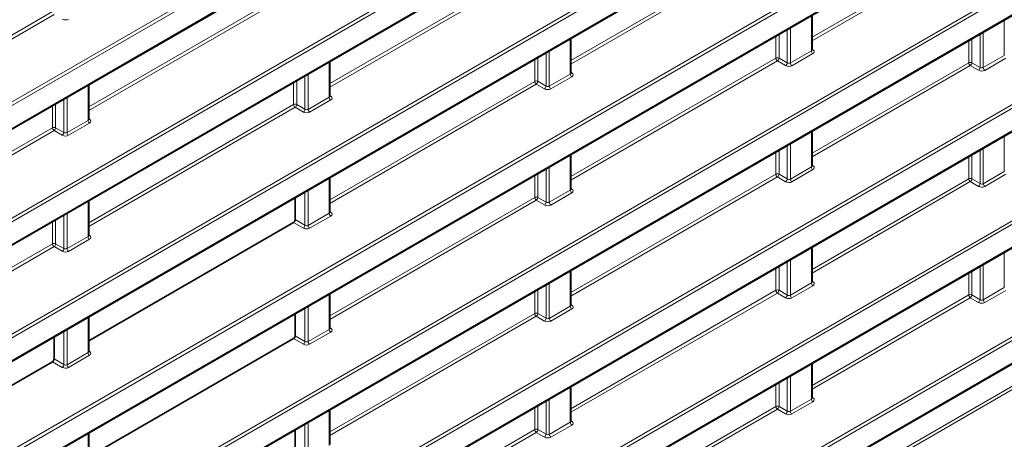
# Model space of a CAD drawing. Header units: millimetres. Extents: x 0 to 1118, y 0 to 864.
# Tile 39 of 256: x 208.19 to 229.85, y 137.25 to 146.48. Entities that reach past the tile are written whole.
import ezdxf

# ---------------------------------------------------------------- set-up
doc = ezdxf.new("R2010")
doc.units = ezdxf.units.MM

msp = doc.modelspace()

# ---------------------------------------------------------------- linework, layer by layer
at = {"color": 7, "linetype": 'Continuous', "lineweight": 18}
for p, q in [((187.6368, 132.9), (321.3809, 210.1088)), ((321.4144, 210.0487), (187.6703, 132.8399)), ((187.6703, 132.3396), (321.4144, 209.5485)), ((187.6368, 130.3483), (321.3809, 207.5571)), ((321.4144, 207.497), (187.6703, 130.2882)), ((187.6703, 129.788), (321.4144, 206.9968)), ((187.6368, 127.7966), (321.3809, 205.0055)), ((321.4144, 204.9453), (187.6703, 127.7365)), ((187.6703, 127.2363), (321.4144, 204.4451)), ((187.6368, 125.2449), (321.3809, 202.4538)), ((321.4144, 202.3937), (187.6703, 125.1848)), ((187.6703, 124.6846), (321.4144, 201.8934)), ((187.6368, 122.6932), (321.3809, 199.9021)), ((321.4144, 199.842), (187.6703, 122.6331)), ((187.6703, 122.1329), (321.4144, 199.3417)), ((187.6368, 120.1415), (321.3809, 197.3504)), ((321.4144, 197.2903), (187.6703, 120.0814)), ((187.6703, 119.5812), (321.4144, 196.7901)), ((187.6368, 117.5898), (321.3809, 194.7987)), ((321.4144, 194.7386), (187.6703, 117.5297)), ((187.6703, 117.0295), (321.4144, 194.2384)), ((187.6368, 115.0381), (321.3809, 192.247)), ((321.4144, 192.1869), (187.6703, 114.978)), ((187.6703, 114.4778), (321.4144, 191.6867)), ((188.2752, 114.3244), (319.0884, 189.8413)), ((319.1219, 189.7812), (188.2752, 114.245)), ((224.8243, 148.1822), (220.3171, 145.5803)), ((220.3171, 145.5008), (224.8578, 148.1221)), ((229.0669, 148.0798), (225.6204, 146.0901)), ((225.6204, 146.0107), (229.1005, 148.0197)), ((219.521, 147.6724), (215.0138, 145.0705)), ((215.0138, 144.991), (219.5545, 147.6123)), ((214.2177, 147.1626), (209.7105, 144.5606)), ((209.7105, 144.4812), (214.2512, 147.1024)), ((208.9144, 146.6527), (204.4072, 144.0508)), ((204.4072, 143.9713), (208.9479, 146.5926)), ((225.6058, 146.5674), (225.6058, 145.7917)), ((229.8484, 146.4649), (229.8484, 145.6892)), ((225.0738, 146.2602), (225.0738, 145.5273)), ((225.1426, 145.5243), (225.1426, 146.3)), ((229.3852, 145.4218), (229.3852, 146.1975)), ((220.3025, 146.0575), (220.3025, 145.2819)), ((224.8243, 146.1162), (224.8243, 145.6305)), ((224.8931, 145.6316), (224.8931, 146.156)), ((229.0669, 146.0138), (229.0669, 145.5281)), ((229.1358, 145.5291), (229.1358, 146.0535)), ((229.3164, 146.1578), (229.3164, 145.4248)), ((219.7705, 145.7504), (219.7705, 145.0175)), ((219.8393, 145.0145), (219.8393, 145.7901)), ((225.6058, 145.7917), (225.1426, 145.5243)), ((225.6429, 145.8151), (225.6204, 145.8309)), ((214.9992, 145.5477), (214.9992, 144.772)), ((219.521, 145.6064), (219.521, 145.1207)), ((219.5898, 145.1217), (219.5898, 145.6461)), ((224.8243, 145.6305), (220.3171, 143.0286)), ((220.3171, 142.9492), (224.8578, 145.5704)), ((224.8578, 145.5704), (225.0384, 145.4662)), ((225.0738, 145.5273), (224.8931, 145.6316)), ((225.1761, 145.4642), (225.6393, 145.7316)), ((229.8484, 145.6892), (229.3852, 145.4218)), ((229.4187, 145.3617), (229.8819, 145.6291)), ((220.3396, 145.3053), (220.3171, 145.3211)), ((229.0669, 145.5281), (225.6204, 143.5385)), ((225.6204, 143.459), (229.1005, 145.468)), ((229.1005, 145.468), (229.2811, 145.3637)), ((229.3164, 145.4248), (229.1358, 145.5291)), ((214.2865, 144.6119), (214.2865, 145.1363)), ((214.4672, 145.2406), (214.4672, 144.5076)), ((214.536, 144.5046), (214.536, 145.2803)), ((219.521, 145.1207), (215.0138, 142.5188)), ((219.7705, 145.0175), (219.5898, 145.1217)), ((220.3025, 145.2819), (219.8393, 145.0145)), ((219.8728, 144.9543), (220.336, 145.2218)), ((209.6959, 145.0379), (209.6959, 144.2622)), ((214.2177, 145.0966), (214.2177, 144.6109)), ((215.0138, 142.4393), (219.5545, 145.0606)), ((219.5545, 145.0606), (219.7351, 144.9563)), ((209.1639, 144.7307), (209.1639, 143.9978)), ((209.2327, 143.9948), (209.2327, 144.7704)), ((214.9992, 144.772), (214.536, 144.5046)), ((214.5695, 144.4445), (215.0327, 144.7119)), ((215.0363, 144.7954), (215.0138, 144.8113)), ((208.9144, 144.5867), (208.9144, 144.101)), ((208.9832, 144.1021), (208.9832, 144.6264)), ((214.2177, 144.6109), (209.7105, 142.0089)), ((209.7105, 141.9295), (214.2512, 144.5508)), ((214.2512, 144.5508), (214.4318, 144.4465)), ((214.4672, 144.5076), (214.2865, 144.6119)), ((209.6959, 144.2622), (209.2327, 143.9948)), ((209.733, 144.2856), (209.7105, 144.3014)), ((208.9144, 144.101), (204.4072, 141.4991)), ((204.4072, 141.4196), (208.9479, 144.0409)), ((208.9479, 144.0409), (209.1285, 143.9366)), ((209.1639, 143.9978), (208.9832, 144.1021)), ((209.2662, 143.9347), (209.7294, 144.2021)), ((225.6058, 144.0157), (225.6058, 143.24)), ((229.8484, 143.9132), (229.8484, 143.1376)), ((224.8931, 143.0799), (224.8931, 143.6043)), ((225.0738, 143.7086), (225.0738, 142.9756)), ((225.1426, 142.9726), (225.1426, 143.7483)), ((229.3164, 143.6061), (229.3164, 142.8732)), ((229.3852, 142.8701), (229.3852, 143.6458)), ((220.3025, 143.5059), (220.3025, 142.7302)), ((224.8243, 143.5646), (224.8243, 143.0789)), ((229.0669, 143.4621), (229.0669, 142.9764)), ((229.1358, 142.9774), (229.1358, 143.5018)), ((219.7705, 143.1987), (219.7705, 142.4658)), ((219.8393, 142.4628), (219.8393, 143.2384)), ((225.6058, 143.24), (225.1426, 142.9726)), ((225.1761, 142.9125), (225.6393, 143.1799)), ((225.6429, 143.2634), (225.6204, 143.2792)), ((214.9992, 142.996), (214.9992, 142.2203)), ((219.521, 143.0547), (219.521, 142.569)), ((219.5898, 142.5701), (219.5898, 143.0944)), ((224.8243, 143.0789), (220.3171, 140.4769)), ((220.3171, 140.3975), (224.8578, 143.0187)), ((224.8578, 143.0187), (225.0384, 142.9145)), ((225.0738, 142.9756), (224.8931, 143.0799)), ((229.0669, 142.9764), (225.6204, 140.9868)), ((229.3164, 142.8732), (229.1358, 142.9774)), ((229.8484, 143.1376), (229.3852, 142.8701)), ((229.4187, 142.81), (229.8819, 143.0774)), ((214.536, 141.9529), (214.536, 142.7286)), ((220.3025, 142.7302), (219.8393, 142.4628)), ((220.3396, 142.7536), (220.3171, 142.7694)), ((225.6204, 140.9073), (229.1005, 142.9163)), ((229.1005, 142.9163), (229.2811, 142.812)), ((214.4672, 142.6889), (214.4672, 141.9559)), ((219.521, 142.569), (215.0138, 139.9671)), ((215.0138, 139.8876), (219.5545, 142.5089)), ((219.5545, 142.5089), (219.7351, 142.4046)), ((219.7705, 142.4658), (219.5898, 142.5701)), ((219.8728, 142.4027), (220.336, 142.6701)), ((209.6959, 142.4862), (209.6959, 141.7105)), ((208.9832, 141.5504), (208.9832, 142.0748)), ((209.1639, 142.179), (209.1639, 141.4461)), ((209.2327, 141.4431), (209.2327, 142.2188)), ((214.4672, 141.9559), (214.2513, 142.0806)), ((214.9992, 142.2203), (214.536, 141.9529)), ((214.5695, 141.8928), (215.0327, 142.1602)), ((215.0363, 142.2437), (215.0138, 142.2596)), ((208.9144, 142.035), (208.9144, 141.5493)), ((214.216, 142.0194), (214.4318, 141.8948)), ((209.6959, 141.7105), (209.2327, 141.4431)), ((209.2662, 141.383), (209.7294, 141.6504)), ((209.733, 141.7339), (209.7105, 141.7497)), ((208.9144, 141.5493), (204.4072, 138.9474)), ((204.4072, 138.8679), (208.9479, 141.4892)), ((208.9479, 141.4892), (209.1285, 141.3849)), ((209.1639, 141.4461), (208.9832, 141.5504)), ((225.6058, 141.464), (225.6058, 140.6883)), ((229.8484, 141.3615), (229.8484, 140.5859)), ((224.8243, 141.0129), (224.8243, 140.5272)), ((224.8931, 140.5282), (224.8931, 141.0526)), ((225.0738, 141.1569), (225.0738, 140.4239)), ((225.1426, 140.4209), (225.1426, 141.1966)), ((229.3164, 141.0544), (229.3164, 140.3215)), ((229.3852, 140.3184), (229.3852, 141.0941)), ((220.3025, 140.9542), (220.3025, 140.1785)), ((229.0669, 140.9104), (229.0669, 140.4247)), ((229.1358, 140.4257), (229.1358, 140.9501)), ((219.7705, 140.647), (219.7705, 139.9141)), ((219.8393, 139.9111), (219.8393, 140.6867)), ((225.6058, 140.6883), (225.1426, 140.4209)), ((225.1761, 140.3608), (225.6393, 140.6282)), ((225.6429, 140.7117), (225.6204, 140.7276)), ((229.8484, 140.5859), (229.3852, 140.3184)), ((214.9992, 140.4443), (214.9992, 139.6687)), ((219.521, 140.503), (219.521, 140.0173)), ((219.5898, 140.0184), (219.5898, 140.5427)), ((224.8243, 140.5272), (220.3171, 137.9252)), ((220.3171, 137.8458), (224.8578, 140.4671)), ((224.8578, 140.4671), (225.0384, 140.3628)), ((225.0738, 140.4239), (224.8931, 140.5282)), ((229.0669, 140.4247), (225.6204, 138.4351)), ((225.6204, 138.3556), (229.1005, 140.3646)), ((229.1005, 140.3646), (229.2811, 140.2603)), ((229.3164, 140.3215), (229.1358, 140.4257)), ((229.4187, 140.2583), (229.8819, 140.5258)), ((214.4672, 140.1372), (214.4672, 139.4042)), ((214.536, 139.4012), (214.536, 140.1769)), ((220.3025, 140.1785), (219.8393, 139.9111)), ((219.8728, 139.851), (220.336, 140.1184)), ((220.3396, 140.2019), (220.3171, 140.2177)), ((209.6959, 139.9345), (209.6959, 139.1588)), ((219.521, 140.0173), (215.0138, 137.4154)), ((215.0138, 137.3359), (219.5545, 139.9572)), ((219.5545, 139.9572), (219.7351, 139.8529)), ((219.7705, 139.9141), (219.5898, 140.0184)), ((215.0363, 139.692), (215.0138, 139.7079)), ((209.1639, 139.6273), (209.1639, 138.8944)), ((209.2327, 138.8914), (209.2327, 139.6671)), ((214.216, 139.4677), (214.4318, 139.3431)), ((214.4672, 139.4042), (214.2513, 139.5289)), ((214.9992, 139.6687), (214.536, 139.4012)), ((214.5695, 139.3411), (215.0327, 139.6085)), ((209.6959, 139.1588), (209.2327, 138.8914)), ((209.2662, 138.8313), (209.7294, 139.0987)), ((209.733, 139.1822), (209.7105, 139.198)), ((208.9126, 138.9579), (209.1285, 138.8333)), ((209.1639, 138.8944), (208.948, 139.019)), ((225.6058, 138.9123), (225.6058, 138.1366)), ((225.0738, 138.6052), (225.0738, 137.8722)), ((225.1426, 137.8692), (225.1426, 138.6449)), ((220.3025, 138.4025), (220.3025, 137.6268)), ((224.8243, 138.4612), (224.8243, 137.9755)), ((224.8931, 137.9765), (224.8931, 138.5009)), ((225.6429, 138.16), (225.6204, 138.1759)), ((219.521, 137.9513), (219.521, 137.4656)), ((219.5898, 137.4667), (219.5898, 137.9911)), ((219.7705, 138.0953), (219.7705, 137.3624)), ((219.8393, 137.3594), (219.8393, 138.1351)), ((224.8243, 137.9755), (220.3171, 135.3735)), ((225.0738, 137.8722), (224.8931, 137.9765)), ((225.6058, 138.1366), (225.1426, 137.8692)), ((225.1761, 137.8091), (225.6393, 138.0765)), ((214.9992, 137.8926), (214.9992, 137.117)), ((220.3171, 135.2941), (224.8578, 137.9154)), ((224.8578, 137.9154), (225.0384, 137.8111)), ((214.4672, 137.5855), (214.4672, 136.8526)), ((214.536, 136.8495), (214.536, 137.6252)), ((220.3025, 137.6268), (219.8393, 137.3594)), ((219.8728, 137.2993), (220.336, 137.5667)), ((220.3396, 137.6502), (220.3171, 137.666)), ((209.6959, 137.3828), (209.6959, 136.6071)), ((219.521, 137.4656), (215.0138, 134.8637)), ((215.0138, 134.7842), (219.5545, 137.4055)), ((219.5545, 137.4055), (219.7351, 137.3012)), ((219.7705, 137.3624), (219.5898, 137.4667))]:
    msp.add_line(p, q, dxfattribs=at)
at = {"color": 7, "linetype": 'Continuous', "lineweight": 35}
for p, q in [((187.6599, 132.3168), (321.4041, 209.5256)), ((187.6599, 129.7651), (321.4041, 206.9739)), ((187.6599, 127.2134), (321.4041, 204.4222)), ((187.6599, 124.6617), (321.4041, 201.8705)), ((187.6599, 122.11), (321.4041, 199.3189)), ((187.6599, 119.5583), (321.4041, 196.7672)), ((187.6599, 117.0066), (321.4041, 194.2155)), ((187.6599, 114.4549), (321.4041, 191.6638)), ((225.6204, 145.8134), (225.6204, 146.5758)), ((220.3171, 145.3035), (220.3171, 146.066)), ((215.0138, 144.7937), (215.0138, 145.5562)), ((209.7105, 144.2839), (209.7105, 145.0463)), ((225.6204, 143.2617), (225.6204, 144.0241)), ((220.3171, 142.7518), (220.3171, 143.5143)), ((215.0138, 142.242), (215.0138, 143.0045)), ((214.2513, 142.0806), (214.2513, 142.5642)), ((209.7105, 141.7322), (209.7105, 142.4946)), ((214.216, 142.0194), (209.7105, 139.4185)), ((225.6204, 140.71), (225.6204, 141.4725)), ((220.3171, 140.2002), (220.3171, 140.9626)), ((215.0138, 139.6903), (215.0138, 140.4528)), ((209.7105, 139.1805), (209.7105, 139.9429)), ((214.2513, 139.5289), (214.2513, 140.0125)), ((208.948, 139.019), (208.948, 139.5027)), ((214.216, 139.4677), (209.7105, 136.8668)), ((208.9126, 138.9579), (204.4072, 136.357)), ((225.6204, 138.1583), (225.6204, 138.9208)), ((220.3171, 137.6485), (220.3171, 138.4109)), ((215.0138, 137.1386), (215.0138, 137.9011)), ((209.7105, 136.6288), (209.7105, 137.3912)), ((214.2513, 136.9772), (214.2513, 137.4609))]:
    msp.add_line(p, q, dxfattribs=at)
at = {"color": 7, "linetype": 'Continuous', "lineweight": 18}
for centre, radius, start, end in [((225.6831, 145.7954), 0.0774, 182.73424, 235.53336), ((225.6277, 145.8396), 0.0289, 255.42575, 301.82467), ((224.8598, 145.5617), 0.0774, 64.47048, 117.26164), ((224.9016, 145.6342), 0.0774, 182.73424, 235.53336), ((224.8085, 145.6397), 0.085, 305.44584, 354.55416), ((229.1024, 145.4593), 0.0774, 64.47048, 117.26164), ((224.9892, 145.5354), 0.085, 305.44584, 354.55416), ((225.2199, 145.528), 0.0774, 182.73424, 235.53336), ((229.1443, 145.5318), 0.0774, 182.73424, 235.53336), ((229.0512, 145.5372), 0.085, 305.44584, 354.55416), ((229.2318, 145.4329), 0.085, 305.44584, 354.55416), ((229.4625, 145.4255), 0.0774, 182.73424, 235.53336), ((219.5565, 145.0519), 0.0774, 64.47048, 117.26164), ((219.5983, 145.1244), 0.0774, 182.73424, 235.53336), ((219.5052, 145.1298), 0.085, 305.44584, 354.55416), ((220.3798, 145.2856), 0.0774, 182.73424, 235.53336), ((220.3244, 145.3298), 0.0289, 255.42575, 301.82467), ((219.6859, 145.0255), 0.085, 305.44584, 354.55416), ((219.9166, 145.0181), 0.0774, 182.73424, 235.53336), ((215.0765, 144.7757), 0.0774, 182.73424, 235.53336), ((215.0211, 144.8199), 0.0288, 255.19806, 301.84826), ((214.2532, 144.5421), 0.0774, 64.47048, 117.26164), ((214.295, 144.6146), 0.0774, 182.73424, 235.53336), ((214.2019, 144.62), 0.085, 305.44584, 354.55416), ((214.3826, 144.5157), 0.085, 305.44584, 354.55416), ((214.6133, 144.5083), 0.0774, 182.73424, 235.53336), ((209.7732, 144.2659), 0.0774, 182.73424, 235.53336), ((209.7178, 144.3101), 0.0289, 255.42575, 301.82467), ((208.9499, 144.0322), 0.0774, 64.47048, 117.26164), ((208.9917, 144.1047), 0.0774, 182.73424, 235.53336), ((208.8986, 144.1101), 0.085, 305.44584, 354.55416), ((209.0793, 144.0059), 0.085, 305.44584, 354.55416), ((209.31, 143.9985), 0.0774, 182.73424, 235.53336), ((225.6831, 143.2437), 0.0774, 182.73424, 235.53336), ((225.6277, 143.2879), 0.0288, 255.19806, 301.84826), ((224.8598, 143.0101), 0.0774, 64.47048, 117.26164), ((224.9016, 143.0826), 0.0774, 182.73424, 235.53336), ((224.8085, 143.088), 0.085, 305.44584, 354.55416), ((224.9892, 142.9837), 0.085, 305.44584, 354.55416), ((225.2199, 142.9763), 0.0774, 182.73424, 235.53336), ((229.1024, 142.9076), 0.0774, 64.47048, 117.26164), ((229.1443, 142.9801), 0.0774, 182.73424, 235.53336), ((229.0512, 142.9855), 0.085, 305.44584, 354.55416), ((220.3798, 142.7339), 0.0774, 182.73424, 235.53336), ((220.3244, 142.7781), 0.0289, 255.42575, 301.82467), ((229.2318, 142.8812), 0.085, 305.44584, 354.55416), ((229.4625, 142.8738), 0.0774, 182.73424, 235.53336), ((219.5565, 142.5002), 0.0774, 64.47048, 117.26164), ((219.5983, 142.5727), 0.0774, 182.73424, 235.53336), ((219.5052, 142.5781), 0.085, 305.44584, 354.55416), ((219.6859, 142.4738), 0.085, 305.44584, 354.55416), ((219.9166, 142.4665), 0.0774, 182.73424, 235.53336), ((215.0765, 142.224), 0.0774, 182.73424, 235.53336), ((215.0211, 142.2682), 0.0288, 255.19806, 301.84826), ((214.3826, 141.964), 0.085, 305.44584, 354.55416), ((214.6133, 141.9566), 0.0774, 182.73424, 235.53336), ((209.7732, 141.7142), 0.0774, 182.73424, 235.53336), ((209.7178, 141.7584), 0.0288, 255.19806, 301.84826), ((208.9499, 141.4805), 0.0774, 64.47048, 117.26164), ((208.9917, 141.553), 0.0774, 182.73424, 235.53336), ((208.8986, 141.5584), 0.085, 305.44584, 354.55416), ((209.0793, 141.4542), 0.085, 305.44584, 354.55416), ((209.31, 141.4468), 0.0774, 182.73424, 235.53336), ((225.6831, 140.692), 0.0774, 182.73424, 235.53336), ((225.6277, 140.7362), 0.0289, 255.42575, 301.82467), ((224.8598, 140.4584), 0.0774, 64.47048, 117.26164), ((224.9016, 140.5309), 0.0774, 182.73424, 235.53336), ((224.8085, 140.5363), 0.085, 305.44584, 354.55416), ((224.9892, 140.432), 0.085, 305.44584, 354.55416), ((225.2199, 140.4246), 0.0774, 182.73424, 235.53336), ((229.1024, 140.3559), 0.0774, 64.47048, 117.26164), ((229.1443, 140.4284), 0.0774, 182.73424, 235.53336), ((229.0512, 140.4338), 0.085, 305.44584, 354.55416), ((220.3798, 140.1822), 0.0774, 182.73424, 235.53336), ((220.3244, 140.2264), 0.0288, 255.19806, 301.84826), ((229.2318, 140.3295), 0.085, 305.44584, 354.55416), ((229.4625, 140.3221), 0.0774, 182.73424, 235.53336), ((219.5565, 139.9485), 0.0774, 64.47048, 117.26164), ((219.5983, 140.021), 0.0774, 182.73424, 235.53336), ((219.5052, 140.0264), 0.085, 305.44584, 354.55416), ((219.6859, 139.9222), 0.085, 305.44584, 354.55416), ((219.9166, 139.9148), 0.0774, 182.73424, 235.53336), ((215.0211, 139.7165), 0.0288, 255.19806, 301.84826), ((215.0765, 139.6723), 0.0774, 182.73424, 235.53336), ((214.3826, 139.4123), 0.085, 305.44584, 354.55416), ((214.6133, 139.4049), 0.0774, 182.73424, 235.53336), ((209.7732, 139.1625), 0.0774, 182.73424, 235.53336), ((209.7178, 139.2067), 0.0289, 255.42575, 301.82467), ((209.0793, 138.9025), 0.085, 305.44584, 354.55416), ((209.31, 138.8951), 0.0774, 182.73424, 235.53336), ((224.8598, 137.9067), 0.0774, 64.47048, 117.26164), ((224.9016, 137.9792), 0.0774, 182.73424, 235.53336), ((224.8085, 137.9846), 0.085, 305.44584, 354.55416), ((225.6831, 138.1403), 0.0774, 182.73424, 235.53336), ((225.6277, 138.1845), 0.0289, 255.42575, 301.82467), ((224.9892, 137.8803), 0.085, 305.44584, 354.55416), ((225.2199, 137.8729), 0.0774, 182.73424, 235.53336), ((220.3798, 137.6305), 0.0774, 182.73424, 235.53336), ((220.3244, 137.6747), 0.0289, 255.42575, 301.82467), ((219.5565, 137.3968), 0.0774, 64.47048, 117.26164), ((219.5983, 137.4693), 0.0774, 182.73424, 235.53336), ((219.5052, 137.4747), 0.085, 305.44584, 354.55416), ((219.6859, 137.3705), 0.085, 305.44584, 354.55416), ((219.9166, 137.3631), 0.0774, 182.73424, 235.53336)]:
    msp.add_arc(centre, radius, start, end, dxfattribs=at)
for centre, major_axis, ratio, start_param, end_param in [((209.1955, 146.5315), (0.1, -0.0048), 0.6066673, 4.0084155, 5.526852), ((225.5704, 145.8164), (0.0499, -0.0051), 0.6339088, 5.5620998, 6.347498), ((225.5686, 145.7767), (0.1, -0.0048), 0.6066673, 5.526852, 7.0452884), ((225.1054, 145.5093), (0.1, -0.0048), 0.6066673, 4.0084155, 5.526852), ((225.1072, 145.549), (0.0499, -0.0051), 0.6339088, 4.0436634, 5.5620998), ((229.348, 145.4068), (0.1, -0.0048), 0.6066673, 4.0084155, 5.526852), ((229.3499, 145.4465), (0.0499, -0.0051), 0.6339088, 4.0436634, 5.5620998), ((220.2671, 145.3066), (0.0499, -0.0051), 0.6339088, 5.5620998, 6.347498), ((220.2653, 145.2669), (0.1, -0.0048), 0.6066673, 5.526852, 7.0452884), ((219.8021, 144.9994), (0.1, -0.0048), 0.6066673, 4.0084155, 5.526852), ((219.8039, 145.0391), (0.0499, -0.0051), 0.6339088, 4.0436634, 5.5620998), ((214.9638, 144.7967), (0.0499, -0.0051), 0.6339088, 5.5620998, 6.347498), ((214.962, 144.757), (0.1, -0.0048), 0.6066673, 5.526852, 7.0452884), ((214.5006, 144.5293), (0.0499, -0.0051), 0.6339088, 4.0436634, 5.5620998), ((209.6605, 144.2869), (0.0499, -0.0051), 0.6339088, 5.5620998, 6.347498), ((209.6587, 144.2472), (0.1, -0.0048), 0.6066673, 5.526852, 7.0452884), ((214.4988, 144.4896), (0.1, -0.0048), 0.6066673, 4.0084155, 5.526852), ((209.1955, 143.9798), (0.1, -0.0048), 0.6066673, 4.0084155, 5.526852), ((209.1973, 144.0195), (0.0499, -0.0051), 0.6339088, 4.0436634, 5.5620998), ((225.5704, 143.2647), (0.0499, -0.0051), 0.6339088, 5.5620998, 6.347498), ((225.5686, 143.225), (0.1, -0.0048), 0.6066673, 5.526852, 7.0452884), ((225.1072, 142.9973), (0.0499, -0.0051), 0.6339088, 4.0436634, 5.5620998), ((220.2671, 142.7549), (0.0499, -0.0051), 0.6339088, 5.5620998, 6.347498), ((220.2653, 142.7152), (0.1, -0.0048), 0.6066673, 5.526852, 7.0452884), ((225.1054, 142.9576), (0.1, -0.0048), 0.6066673, 4.0084155, 5.526852), ((229.348, 142.8551), (0.1, -0.0048), 0.6066673, 4.0084155, 5.526852), ((229.3499, 142.8948), (0.0499, -0.0051), 0.6339088, 4.0436634, 5.5620998), ((219.8021, 142.4478), (0.1, -0.0048), 0.6066673, 4.0084155, 5.526852), ((219.8039, 142.4875), (0.0499, -0.0051), 0.6339088, 4.0436634, 5.5620998), ((214.9638, 142.245), (0.0499, -0.0051), 0.6339088, 5.5620998, 6.347498), ((214.962, 142.2053), (0.1, -0.0048), 0.6066673, 5.526852, 7.0452884), ((214.4988, 141.9379), (0.1, -0.0048), 0.6066673, 4.0084155, 5.526852), ((214.5006, 141.9776), (0.0499, -0.0051), 0.6339088, 4.0436634, 5.5620998), ((209.6605, 141.7352), (0.0499, -0.0051), 0.6339088, 5.5620998, 6.347498), ((209.6587, 141.6955), (0.1, -0.0048), 0.6066673, 5.526852, 7.0452884), ((209.1973, 141.4678), (0.0499, -0.0051), 0.6339088, 4.0436634, 5.5620998), ((209.1955, 141.4281), (0.1, -0.0048), 0.6066673, 4.0084155, 5.526852), ((225.5704, 140.713), (0.0499, -0.0051), 0.6339088, 5.5620998, 6.347498), ((225.5686, 140.6733), (0.1, -0.0048), 0.6066673, 5.526852, 7.0452884), ((225.1054, 140.4059), (0.1, -0.0048), 0.6066673, 4.0084155, 5.526852), ((225.1072, 140.4456), (0.0499, -0.0051), 0.6339088, 4.0436634, 5.5620998), ((220.2671, 140.2032), (0.0499, -0.0051), 0.6339088, 5.5620998, 6.347498), ((220.2653, 140.1635), (0.1, -0.0048), 0.6066673, 5.526852, 7.0452884), ((229.348, 140.3034), (0.1, -0.0048), 0.6066673, 4.0084155, 5.526852), ((229.3499, 140.3431), (0.0499, -0.0051), 0.6339088, 4.0436634, 5.5620998), ((219.8039, 139.9358), (0.0499, -0.0051), 0.6339088, 4.0436634, 5.5620998), ((214.9638, 139.6933), (0.0499, -0.0051), 0.6339088, 5.5620998, 6.347498), ((214.962, 139.6536), (0.1, -0.0048), 0.6066673, 5.526852, 7.0452884), ((219.8021, 139.8961), (0.1, -0.0048), 0.6066673, 4.0084155, 5.526852), ((214.4988, 139.3862), (0.1, -0.0048), 0.6066673, 4.0084155, 5.526852), ((214.5006, 139.4259), (0.0499, -0.0051), 0.6339088, 4.0436634, 5.5620998), ((209.6605, 139.1835), (0.0499, -0.0051), 0.6339088, 5.5620998, 6.347498), ((209.6587, 139.1438), (0.1, -0.0048), 0.6066673, 5.526852, 7.0452884), ((209.1955, 138.8764), (0.1, -0.0048), 0.6066673, 4.0084155, 5.526852), ((209.1973, 138.9161), (0.0499, -0.0051), 0.6339088, 4.0436634, 5.5620998), ((225.5704, 138.1613), (0.0499, -0.0051), 0.6339088, 5.5620998, 6.347498), ((225.5686, 138.1216), (0.1, -0.0048), 0.6066673, 5.526852, 7.0452884), ((225.1054, 137.8542), (0.1, -0.0048), 0.6066673, 4.0084155, 5.526852), ((225.1072, 137.8939), (0.0499, -0.0051), 0.6339088, 4.0436634, 5.5620998), ((220.2671, 137.6515), (0.0499, -0.0051), 0.6339088, 5.5620998, 6.347498), ((220.2653, 137.6118), (0.1, -0.0048), 0.6066673, 5.526852, 7.0452884), ((219.8021, 137.3444), (0.1, -0.0048), 0.6066673, 4.0084155, 5.526852), ((219.8039, 137.3841), (0.0499, -0.0051), 0.6339088, 4.0436634, 5.5620998)]:
    msp.add_ellipse(centre, major_axis=major_axis, ratio=ratio, start_param=start_param, end_param=end_param, dxfattribs=at)
at = {"color": 7, "linetype": 'Continuous', "lineweight": 35}
for centre in [(214.2159, 142.0602), (214.2159, 139.5086), (208.9126, 138.9987)]:
    msp.add_ellipse(centre, major_axis=(0.025, 0.0433), ratio=0.5789652, start_param=3.9282786, end_param=5.4963359, dxfattribs=at)
for points in [[(225.6209, 145.8096), (225.621, 145.8095), (225.6212, 145.809), (225.6209, 145.8117), (225.6206, 145.8136)], [(220.3176, 145.2998), (220.3177, 145.2996), (220.3179, 145.2992), (220.3176, 145.3019), (220.3173, 145.3038)], [(215.0143, 144.7899), (215.0144, 144.7898), (215.0146, 144.7894), (215.0143, 144.7921), (215.014, 144.7939)], [(209.711, 144.2801), (209.7111, 144.2799), (209.7113, 144.2795), (209.711, 144.2822), (209.7107, 144.2841)], [(225.6209, 143.2579), (225.621, 143.2578), (225.6212, 143.2573), (225.6209, 143.26), (225.6206, 143.2619)], [(220.3176, 142.7481), (220.3177, 142.7479), (220.3179, 142.7475), (220.3176, 142.7502), (220.3173, 142.7521)], [(215.0143, 142.2382), (215.0144, 142.2381), (215.0146, 142.2377), (215.0143, 142.2404), (215.014, 142.2422)], [(209.711, 141.7284), (209.7111, 141.7283), (209.7113, 141.7278), (209.711, 141.7305), (209.7107, 141.7324)], [(225.6209, 140.7062), (225.621, 140.7061), (225.6212, 140.7057), (225.6209, 140.7084), (225.6206, 140.7102)], [(220.3176, 140.1964), (220.3177, 140.1962), (220.3179, 140.1958), (220.3176, 140.1985), (220.3173, 140.2004)], [(215.0143, 139.6865), (215.0144, 139.6864), (215.0146, 139.686), (215.0143, 139.6887), (215.014, 139.6905)], [(209.711, 139.1767), (209.7111, 139.1766), (209.7113, 139.1761), (209.711, 139.1788), (209.7107, 139.1807)], [(225.6209, 138.1545), (225.621, 138.1544), (225.6212, 138.154), (225.6209, 138.1567), (225.6206, 138.1585)], [(220.3176, 137.6447), (220.3177, 137.6446), (220.3179, 137.6441), (220.3176, 137.6468), (220.3173, 137.6487)]]:
    msp.add_open_spline(points, degree=3, knots=[0, 0, 0, 0, 0.3061665, 1, 1, 1, 1], dxfattribs=at)

doc.saveas('drawing.dxf')
